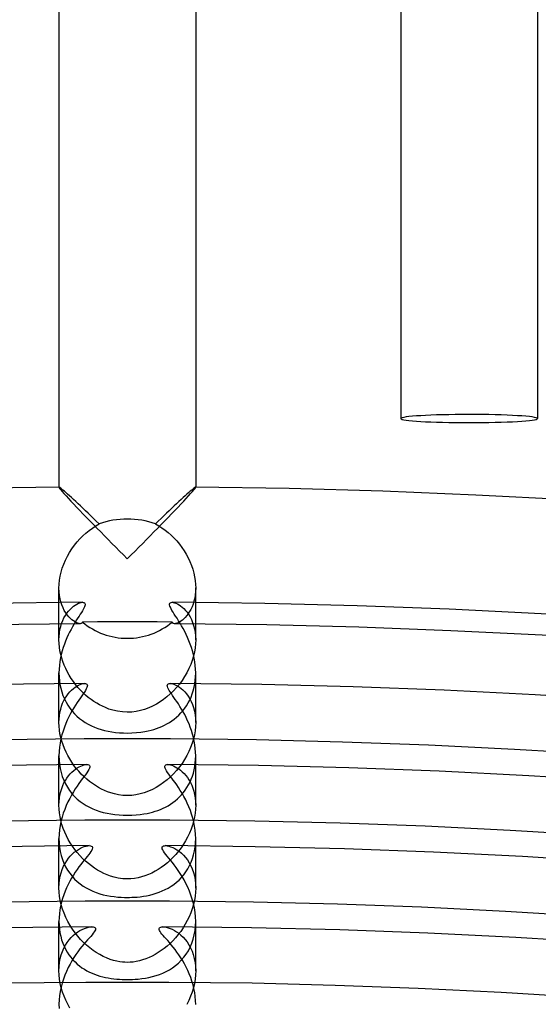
# Model space of a CAD drawing. Header units: millimetres. Extents: x -258 to 258, y -258 to 258.
# Tile 68 of 71: x -3 to 12, y 200 to 229. Entities that reach past the tile are written whole.
import ezdxf

# ---------------------------------------------------------------- set-up
doc = ezdxf.new("R2010")
doc.units = ezdxf.units.MM
doc.layers.add('HIDDEN', color=7, linetype='Continuous')
doc.layers.add('THICK', color=7, linetype='Continuous')

msp = doc.modelspace()

# ---------------------------------------------------------------- linework, layer by layer
at = {"layer": 'HIDDEN'}
for p, q in [((-1.999, 214.99), (-2, 214.989)), ((-2, 214.989), (-2, 214.989)), ((-2, 214.989), (-2, 214.988)), ((-2, 214.988), (-1.994, 214.973)), ((-1.998, 214.991), (-1.999, 214.99)), ((-1.999, 214.99), (-1.999, 214.99)), ((-1.997, 214.991), (-1.998, 214.991)), ((-1.994, 214.973), (-1.975, 214.947)), ((-1.975, 214.947), (-1.945, 214.909)), ((-1.945, 214.909), (-1.904, 214.86)), ((-1.904, 214.86), (-1.853, 214.802)), ((-1.853, 214.802), (-1.793, 214.736)), ((-1.793, 214.736), (-1.725, 214.662)), ((1.725, 214.662), (1.793, 214.736)), ((1.793, 214.736), (1.853, 214.802)), ((1.853, 214.802), (1.904, 214.86)), ((1.904, 214.86), (1.945, 214.909)), ((1.945, 214.909), (1.975, 214.947)), ((1.975, 214.947), (1.994, 214.973)), ((1.994, 214.973), (2, 214.988)), ((1.998, 214.991), (1.997, 214.991)), ((1.999, 214.99), (1.998, 214.991)), ((2, 214.989), (1.999, 214.99)), ((1.999, 214.99), (1.999, 214.99)), ((2, 214.988), (2, 214.989)), ((2, 214.989), (2, 214.989)), ((-1.725, 214.662), (-1.65, 214.581)), ((-1.65, 214.581), (-1.569, 214.495)), ((-1.569, 214.495), (-1.483, 214.404)), ((1.483, 214.404), (1.569, 214.495)), ((1.569, 214.495), (1.65, 214.581)), ((1.65, 214.581), (1.725, 214.662)), ((-1.483, 214.404), (-1.392, 214.309)), ((-1.392, 214.309), (-1.297, 214.21)), ((-1.297, 214.21), (-1.198, 214.108)), ((1.198, 214.108), (1.297, 214.21)), ((1.297, 214.21), (1.392, 214.309)), ((1.392, 214.309), (1.483, 214.404)), ((-1.198, 214.108), (-1.097, 214.004)), ((-1.097, 214.004), (-0.993, 213.897)), ((-0.993, 213.897), (-0.888, 213.789)), ((0.888, 213.789), (0.993, 213.897)), ((0.993, 213.897), (1.097, 214.004)), ((1.097, 214.004), (1.198, 214.108)), ((-0.888, 213.789), (-0.78, 213.68)), ((-0.78, 213.68), (-0.671, 213.569)), ((0.671, 213.569), (0.78, 213.68)), ((0.78, 213.68), (0.888, 213.789)), ((-0.671, 213.569), (-0.561, 213.457)), ((-0.561, 213.457), (-0.45, 213.345)), ((-0.45, 213.345), (-0.338, 213.232)), ((0.338, 213.232), (0.45, 213.345)), ((0.45, 213.345), (0.561, 213.457)), ((0.561, 213.457), (0.671, 213.569)), ((-0.338, 213.232), (-0.225, 213.119)), ((-0.225, 213.119), (-0.113, 213.006)), ((0.113, 213.006), (0.225, 213.119)), ((0.225, 213.119), (0.338, 213.232)), ((-0.113, 213.006), (0, 212.893)), ((0, 212.893), (0.113, 213.006)), ((-1.996, 211.93), (-2, 212.039)), ((-1.985, 211.825), (-1.996, 211.93)), ((1.997, 211.936), (1.987, 211.836)), ((2, 212.04), (1.997, 211.936)), ((-2, 210.519), (-2, 211.616)), ((-1.968, 211.725), (-1.985, 211.825)), ((-1.944, 211.631), (-1.968, 211.725)), ((-1.915, 211.543), (-1.944, 211.631)), ((-1.526, 211.54), (-1.477, 211.569)), ((-1.477, 211.569), (-1.43, 211.592)), ((-1.43, 211.592), (-1.387, 211.608)), ((-1.387, 211.608), (-1.347, 211.618)), ((-1.347, 211.618), (-1.312, 211.621)), ((1.312, 211.621), (1.345, 211.618)), ((1.345, 211.618), (1.383, 211.609)), ((1.383, 211.609), (1.424, 211.595)), ((1.424, 211.595), (1.467, 211.575)), ((1.467, 211.575), (1.512, 211.549)), ((1.924, 211.567), (1.894, 211.488)), ((1.95, 211.652), (1.924, 211.567)), ((1.971, 211.742), (1.95, 211.652)), ((1.987, 211.836), (1.971, 211.742)), ((2, 210.519), (2, 211.615)), ((-1.882, 211.461), (-1.915, 211.543)), ((-1.844, 211.385), (-1.882, 211.461)), ((-1.803, 211.316), (-1.844, 211.385)), ((-1.813, 211.235), (-1.769, 211.301)), ((-1.759, 211.254), (-1.803, 211.316)), ((-1.769, 211.301), (-1.723, 211.361)), ((-1.723, 211.361), (-1.675, 211.415)), ((-1.675, 211.415), (-1.626, 211.463)), ((-1.626, 211.463), (-1.576, 211.505)), ((-1.576, 211.505), (-1.526, 211.54)), ((1.512, 211.549), (1.559, 211.518)), ((1.559, 211.518), (1.607, 211.48)), ((1.607, 211.48), (1.655, 211.436)), ((1.655, 211.436), (1.703, 211.385)), ((1.703, 211.385), (1.75, 211.328)), ((1.782, 211.286), (1.74, 211.231)), ((1.75, 211.328), (1.795, 211.264)), ((1.822, 211.347), (1.782, 211.286)), ((1.859, 211.415), (1.822, 211.347)), ((1.894, 211.488), (1.859, 211.415)), ((-1.949, 210.916), (-1.922, 211.003)), ((-1.922, 211.003), (-1.89, 211.086)), ((-1.89, 211.086), (-1.853, 211.163)), ((-1.853, 211.163), (-1.813, 211.235)), ((-1.714, 211.199), (-1.759, 211.254)), ((-1.667, 211.151), (-1.714, 211.199)), ((-1.621, 211.109), (-1.667, 211.151)), ((-1.575, 211.074), (-1.621, 211.109)), ((-1.531, 211.046), (-1.575, 211.074)), ((-1.489, 211.024), (-1.531, 211.046)), ((-1.449, 211.008), (-1.489, 211.024)), ((-1.413, 210.999), (-1.449, 211.008)), ((-1.38, 210.995), (-1.413, 210.999)), ((-1.363, 210.997), (-1.38, 210.995)), ((-1.348, 211.001), (-1.363, 210.997)), ((-1.335, 211.008), (-1.348, 211.001)), ((-1.325, 211.017), (-1.335, 211.008)), ((-1.318, 211.029), (-1.325, 211.017)), ((-1.314, 211.044), (-1.318, 211.029)), ((-0.874, 211.046), (-1.314, 211.044)), ((-0.436, 211.047), (-0.874, 211.046)), ((0, 211.048), (-0.436, 211.047)), ((0.436, 211.047), (0, 211.048)), ((0.874, 211.046), (0.436, 211.047)), ((1.314, 211.044), (0.874, 211.046)), ((1.317, 211.031), (1.314, 211.044)), ((1.323, 211.02), (1.317, 211.031)), ((1.332, 211.01), (1.323, 211.02)), ((1.344, 211.002), (1.332, 211.01)), ((1.36, 210.997), (1.344, 211.002)), ((1.38, 210.995), (1.36, 210.997)), ((1.411, 210.998), (1.38, 210.995)), ((1.446, 211.007), (1.411, 210.998)), ((1.485, 211.022), (1.446, 211.007)), ((1.525, 211.043), (1.485, 211.022)), ((1.567, 211.069), (1.525, 211.043)), ((1.61, 211.1), (1.567, 211.069)), ((1.654, 211.138), (1.61, 211.1)), ((1.697, 211.181), (1.654, 211.138)), ((1.74, 211.231), (1.697, 211.181)), ((1.795, 211.264), (1.837, 211.193)), ((1.837, 211.193), (1.876, 211.116)), ((1.876, 211.116), (1.911, 211.032)), ((1.911, 211.032), (1.941, 210.942)), ((-1.997, 210.623), (-1.987, 210.725)), ((-1.987, 210.725), (-1.971, 210.823)), ((-1.971, 210.823), (-1.949, 210.916)), ((1.941, 210.942), (1.966, 210.846)), ((1.966, 210.846), (1.984, 210.743)), ((1.984, 210.743), (1.996, 210.634)), ((-2, 210.519), (-1.997, 210.623)), ((-1.997, 210.415), (-2, 210.519)), ((-1.987, 210.309), (-1.997, 210.415)), ((1.996, 210.634), (2, 210.521)), ((2, 210.521), (1.996, 210.406)), ((-1.971, 210.202), (-1.987, 210.309)), ((-1.949, 210.096), (-1.971, 210.202)), ((1.964, 210.166), (1.936, 210.044)), ((1.984, 210.287), (1.964, 210.166)), ((1.996, 210.406), (1.984, 210.287)), ((-1.921, 209.989), (-1.949, 210.096)), ((-1.887, 209.884), (-1.921, 209.989)), ((-1.847, 209.781), (-1.887, 209.884)), ((1.899, 209.921), (1.855, 209.8)), ((1.936, 210.044), (1.899, 209.921)), ((-2, 209.553), (-1.997, 209.44)), ((-1.803, 209.68), (-1.847, 209.781)), ((-1.753, 209.58), (-1.803, 209.68)), ((-1.699, 209.484), (-1.753, 209.58)), ((1.743, 209.561), (1.676, 209.446)), ((1.802, 209.679), (1.743, 209.561)), ((1.855, 209.8), (1.802, 209.679)), ((1.997, 209.444), (2, 209.552)), ((-1.997, 209.44), (-1.987, 209.327)), ((-1.987, 209.327), (-1.972, 209.216)), ((-1.641, 209.391), (-1.699, 209.484)), ((-1.579, 209.301), (-1.641, 209.391)), ((-1.514, 209.214), (-1.579, 209.301)), ((1.603, 209.335), (1.524, 209.227)), ((1.676, 209.446), (1.603, 209.335)), ((1.975, 209.234), (1.989, 209.338)), ((1.989, 209.338), (1.997, 209.444)), ((-2, 208.098), (-2, 209.24)), ((-1.972, 209.216), (-1.949, 209.105)), ((-1.949, 209.105), (-1.92, 208.998)), ((-1.92, 208.998), (-1.884, 208.894)), ((-1.728, 208.944), (-1.68, 209.001)), ((-1.68, 209.001), (-1.63, 209.051)), ((-1.63, 209.051), (-1.579, 209.096)), ((-1.579, 209.096), (-1.527, 209.136)), ((-1.527, 209.136), (-1.476, 209.169)), ((-1.445, 209.131), (-1.514, 209.214)), ((-1.476, 209.169), (-1.425, 209.197)), ((-1.373, 209.052), (-1.445, 209.131)), ((-1.425, 209.197), (-1.377, 209.218)), ((-1.377, 209.218), (-1.331, 209.234)), ((-1.298, 208.977), (-1.373, 209.052)), ((-1.331, 209.234), (-1.289, 209.243)), ((-1.222, 208.906), (-1.298, 208.977)), ((-1.289, 209.243), (-1.253, 209.246)), ((1.253, 209.246), (1.29, 209.243)), ((1.35, 209.028), (1.257, 208.937)), ((1.29, 209.243), (1.331, 209.234)), ((1.331, 209.234), (1.376, 209.219)), ((1.439, 209.125), (1.35, 209.028)), ((1.376, 209.219), (1.423, 209.198)), ((1.423, 209.198), (1.472, 209.171)), ((1.524, 209.227), (1.439, 209.125)), ((1.472, 209.171), (1.523, 209.139)), ((1.523, 209.139), (1.576, 209.099)), ((1.576, 209.099), (1.628, 209.054)), ((1.628, 209.054), (1.68, 209.001)), ((1.68, 209.001), (1.731, 208.941)), ((1.9, 208.938), (1.93, 209.034)), ((1.93, 209.034), (1.955, 209.133)), ((1.955, 209.133), (1.975, 209.234)), ((2, 208.098), (2, 209.24)), ((-1.892, 208.664), (-1.856, 208.743)), ((-1.884, 208.894), (-1.842, 208.794)), ((-1.856, 208.743), (-1.817, 208.815)), ((-1.842, 208.794), (-1.794, 208.697)), ((-1.817, 208.815), (-1.774, 208.883)), ((-1.794, 208.697), (-1.74, 208.605)), ((-1.774, 208.883), (-1.728, 208.944)), ((-1.143, 208.839), (-1.222, 208.906)), ((-1.062, 208.777), (-1.143, 208.839)), ((-0.981, 208.72), (-1.062, 208.777)), ((-0.897, 208.667), (-0.981, 208.72)), ((0.957, 208.704), (0.851, 208.64)), ((1.06, 208.775), (0.957, 208.704)), ((1.16, 208.853), (1.06, 208.775)), ((1.257, 208.937), (1.16, 208.853)), ((1.731, 208.941), (1.78, 208.874)), ((1.78, 208.874), (1.826, 208.8)), ((1.782, 208.675), (1.826, 208.759)), ((1.826, 208.759), (1.865, 208.847)), ((1.826, 208.8), (1.868, 208.72)), ((1.865, 208.847), (1.9, 208.938)), ((1.868, 208.72), (1.905, 208.632)), ((-1.987, 208.303), (-1.972, 208.4)), ((-1.972, 208.4), (-1.95, 208.493)), ((-1.95, 208.493), (-1.924, 208.581)), ((-1.924, 208.581), (-1.892, 208.664)), ((-1.74, 208.605), (-1.681, 208.518)), ((-1.681, 208.518), (-1.616, 208.436)), ((-1.616, 208.436), (-1.547, 208.358)), ((-0.813, 208.619), (-0.897, 208.667)), ((-0.728, 208.576), (-0.813, 208.619)), ((-0.641, 208.537), (-0.728, 208.576)), ((-0.539, 208.497), (-0.641, 208.537)), ((-0.422, 208.461), (-0.539, 208.497)), ((-0.289, 208.43), (-0.422, 208.461)), ((-0.145, 208.41), (-0.289, 208.43)), ((0, 208.403), (-0.145, 208.41)), ((0.129, 208.409), (0, 208.403)), ((0.257, 208.425), (0.129, 208.409)), ((0.383, 208.451), (0.257, 208.425)), ((0.506, 208.486), (0.383, 208.451)), ((0.625, 208.53), (0.506, 208.486)), ((0.74, 208.582), (0.625, 208.53)), ((0.851, 208.64), (0.74, 208.582)), ((1.568, 208.381), (1.627, 208.448)), ((1.627, 208.448), (1.682, 208.52)), ((1.682, 208.52), (1.734, 208.595)), ((1.734, 208.595), (1.782, 208.675)), ((1.905, 208.632), (1.937, 208.538)), ((1.937, 208.538), (1.964, 208.438)), ((1.964, 208.438), (1.983, 208.331)), ((-2, 208.098), (-1.997, 208.202)), ((-1.997, 208.202), (-1.987, 208.303)), ((-1.547, 208.358), (-1.473, 208.286)), ((-1.473, 208.286), (-1.395, 208.22)), ((-1.395, 208.22), (-1.314, 208.158)), ((-1.314, 208.158), (-1.229, 208.103)), ((1.233, 208.105), (1.305, 208.152)), ((1.305, 208.152), (1.374, 208.203)), ((1.374, 208.203), (1.442, 208.258)), ((1.442, 208.258), (1.506, 208.318)), ((1.506, 208.318), (1.568, 208.381)), ((1.983, 208.331), (1.996, 208.218)), ((1.996, 208.218), (2, 208.1)), ((-1.997, 207.991), (-2, 208.098)), ((-1.987, 207.882), (-1.997, 207.991)), ((-1.97, 207.772), (-1.987, 207.882)), ((-1.229, 208.103), (-1.142, 208.052)), ((-1.142, 208.052), (-1.053, 208.007)), ((-1.053, 208.007), (-0.961, 207.967)), ((-0.961, 207.967), (-0.867, 207.931)), ((-0.867, 207.931), (-0.769, 207.899)), ((-0.769, 207.899), (-0.667, 207.871)), ((-0.667, 207.871), (-0.562, 207.848)), ((-0.562, 207.848), (-0.454, 207.828)), ((-0.454, 207.828), (-0.343, 207.813)), ((0.271, 207.806), (0.396, 207.82)), ((0.396, 207.82), (0.509, 207.838)), ((0.509, 207.838), (0.608, 207.857)), ((0.608, 207.857), (0.693, 207.878)), ((0.693, 207.878), (0.773, 207.9)), ((0.773, 207.9), (0.852, 207.926)), ((0.852, 207.926), (0.93, 207.954)), ((0.93, 207.954), (1.008, 207.986)), ((1.008, 207.986), (1.084, 208.022)), ((1.084, 208.022), (1.159, 208.062)), ((1.159, 208.062), (1.233, 208.105)), ((1.984, 207.862), (1.964, 207.74)), ((1.996, 207.983), (1.984, 207.862)), ((2, 208.1), (1.996, 207.983)), ((-1.259, 207.621), (-3.777, 207.591)), ((-1.947, 207.662), (-1.97, 207.772)), ((-1.917, 207.553), (-1.947, 207.662)), ((-1.881, 207.445), (-1.917, 207.553)), ((1.259, 207.621), (-1.259, 207.621)), ((-0.343, 207.813), (-0.229, 207.802)), ((-0.229, 207.802), (-0.115, 207.796)), ((-0.115, 207.796), (0, 207.794)), ((0, 207.794), (0.136, 207.797)), ((0.136, 207.797), (0.271, 207.806)), ((3.777, 207.591), (1.259, 207.621)), ((1.935, 207.616), (1.898, 207.493)), ((1.964, 207.74), (1.935, 207.616)), ((6.295, 207.53), (3.777, 207.591)), ((-1.84, 207.339), (-1.881, 207.445)), ((-1.794, 207.235), (-1.84, 207.339)), ((1.801, 207.25), (1.742, 207.132)), ((1.853, 207.371), (1.801, 207.25)), ((1.898, 207.493), (1.853, 207.371)), ((8.812, 207.438), (6.295, 207.53)), ((11.327, 207.316), (8.812, 207.438)), ((13.841, 207.163), (11.327, 207.316)), ((-2, 207.127), (-1.996, 207.003)), ((-1.996, 207.003), (-1.985, 206.879)), ((-1.742, 207.133), (-1.794, 207.235)), ((-1.686, 207.035), (-1.742, 207.133)), ((-1.625, 206.939), (-1.686, 207.035)), ((1.676, 207.018), (1.603, 206.907)), ((1.742, 207.132), (1.676, 207.018)), ((1.989, 206.92), (1.997, 207.023)), ((1.997, 207.023), (2, 207.127)), ((-2, 205.678), (-2, 206.865)), ((-1.985, 206.879), (-1.965, 206.757)), ((-1.965, 206.757), (-1.937, 206.637)), ((-1.561, 206.847), (-1.625, 206.939)), ((-1.623, 206.65), (-1.57, 206.697)), ((-1.57, 206.697), (-1.517, 206.738)), ((-1.493, 206.759), (-1.561, 206.847)), ((-1.517, 206.738), (-1.464, 206.774)), ((-1.421, 206.674), (-1.493, 206.759)), ((-1.464, 206.774), (-1.412, 206.804)), ((-1.346, 206.593), (-1.421, 206.674)), ((-1.412, 206.804), (-1.361, 206.828)), ((-1.361, 206.828), (-1.312, 206.847)), ((-1.312, 206.847), (-1.267, 206.861)), ((-1.267, 206.861), (-1.225, 206.869)), ((-1.225, 206.869), (-1.188, 206.872)), ((1.188, 206.872), (1.224, 206.869)), ((1.224, 206.869), (1.263, 206.861)), ((1.263, 206.861), (1.307, 206.849)), ((1.307, 206.849), (1.354, 206.831)), ((1.442, 206.698), (1.353, 206.601)), ((1.354, 206.831), (1.403, 206.808)), ((1.403, 206.808), (1.453, 206.78)), ((1.526, 206.8), (1.442, 206.698)), ((1.453, 206.78), (1.505, 206.747)), ((1.505, 206.747), (1.557, 206.707)), ((1.603, 206.907), (1.526, 206.8)), ((1.557, 206.707), (1.609, 206.662)), ((1.934, 206.624), (1.957, 206.72)), ((1.957, 206.72), (1.976, 206.819)), ((1.976, 206.819), (1.989, 206.92)), ((2, 205.678), (2, 206.865)), ((-1.937, 206.637), (-1.902, 206.522)), ((-1.902, 206.522), (-1.859, 206.411)), ((-1.859, 206.411), (-1.809, 206.305)), ((-1.853, 206.335), (-1.813, 206.409)), ((-1.813, 206.409), (-1.769, 206.477)), ((-1.769, 206.477), (-1.722, 206.54)), ((-1.722, 206.54), (-1.674, 206.598)), ((-1.674, 206.598), (-1.623, 206.65)), ((-1.268, 206.517), (-1.346, 206.593)), ((-1.188, 206.444), (-1.268, 206.517)), ((-1.105, 206.376), (-1.188, 206.444)), ((1.162, 206.423), (1.06, 206.342)), ((1.26, 206.509), (1.162, 206.423)), ((1.353, 206.601), (1.26, 206.509)), ((1.609, 206.662), (1.661, 206.612)), ((1.661, 206.612), (1.71, 206.555)), ((1.71, 206.555), (1.758, 206.493)), ((1.758, 206.493), (1.803, 206.424)), ((1.803, 206.424), (1.845, 206.349)), ((1.834, 206.356), (1.872, 206.442)), ((1.872, 206.442), (1.905, 206.531)), ((1.905, 206.531), (1.934, 206.624)), ((-1.949, 206.081), (-1.921, 206.171)), ((-1.921, 206.171), (-1.889, 206.256)), ((-1.889, 206.256), (-1.853, 206.335)), ((-1.809, 206.305), (-1.752, 206.205)), ((-1.752, 206.205), (-1.688, 206.11)), ((-1.688, 206.11), (-1.619, 206.021)), ((-1.02, 206.313), (-1.105, 206.376)), ((-0.934, 206.255), (-1.02, 206.313)), ((-0.846, 206.202), (-0.934, 206.255)), ((-0.758, 206.154), (-0.846, 206.202)), ((-0.668, 206.112), (-0.758, 206.154)), ((-0.578, 206.074), (-0.668, 206.112)), ((0.615, 206.089), (0.497, 206.045)), ((0.732, 206.141), (0.615, 206.089)), ((0.845, 206.201), (0.732, 206.141)), ((0.954, 206.268), (0.845, 206.201)), ((1.06, 206.342), (0.954, 206.268)), ((1.644, 206.051), (1.697, 206.121)), ((1.697, 206.121), (1.746, 206.196)), ((1.746, 206.196), (1.792, 206.274)), ((1.792, 206.274), (1.834, 206.356)), ((1.845, 206.349), (1.884, 206.269)), ((1.884, 206.269), (1.917, 206.183)), ((1.917, 206.183), (1.946, 206.092)), ((1.946, 206.092), (1.969, 205.996)), ((-1.997, 205.785), (-1.987, 205.888)), ((-1.987, 205.888), (-1.971, 205.987)), ((-1.971, 205.987), (-1.949, 206.081)), ((-1.619, 206.021), (-1.544, 205.938)), ((-1.544, 205.938), (-1.464, 205.862)), ((-1.464, 205.862), (-1.379, 205.792)), ((-0.483, 206.041), (-0.578, 206.074)), ((-0.377, 206.011), (-0.483, 206.041)), ((-0.26, 205.986), (-0.377, 206.011)), ((-0.133, 205.97), (-0.26, 205.986)), ((0, 205.964), (-0.133, 205.97)), ((0.127, 205.969), (0, 205.964)), ((0.252, 205.985), (0.127, 205.969)), ((0.375, 206.01), (0.252, 205.985)), ((0.497, 206.045), (0.375, 206.01)), ((1.334, 205.758), (1.401, 205.809)), ((1.401, 205.809), (1.466, 205.863)), ((1.466, 205.863), (1.528, 205.922)), ((1.528, 205.922), (1.587, 205.985)), ((1.587, 205.985), (1.644, 206.051)), ((1.969, 205.996), (1.986, 205.894)), ((1.986, 205.894), (1.996, 205.788)), ((-2, 205.678), (-1.997, 205.785)), ((-1.997, 205.568), (-2, 205.678)), ((-1.986, 205.456), (-1.997, 205.568)), ((-1.379, 205.792), (-1.291, 205.728)), ((-1.291, 205.728), (-1.2, 205.671)), ((-1.2, 205.671), (-1.106, 205.62)), ((-1.106, 205.62), (-1.009, 205.575)), ((-1.009, 205.575), (-0.911, 205.535)), ((-0.911, 205.535), (-0.809, 205.501)), ((0.816, 205.503), (0.894, 205.529)), ((0.894, 205.529), (0.97, 205.559)), ((0.97, 205.559), (1.046, 205.591)), ((1.046, 205.591), (1.12, 205.627)), ((1.12, 205.627), (1.193, 205.667)), ((1.193, 205.667), (1.264, 205.71)), ((1.264, 205.71), (1.334, 205.758)), ((1.996, 205.564), (1.985, 205.447)), ((1.996, 205.788), (2, 205.678)), ((2, 205.678), (1.996, 205.564)), ((-1.245, 205.246), (-3.734, 205.216)), ((-1.969, 205.343), (-1.986, 205.456)), ((-1.944, 205.23), (-1.969, 205.343)), ((-1.913, 205.116), (-1.944, 205.23)), ((1.245, 205.246), (-1.245, 205.246)), ((-0.809, 205.501), (-0.703, 205.471)), ((-0.703, 205.471), (-0.593, 205.445)), ((-0.593, 205.445), (-0.48, 205.424)), ((-0.48, 205.424), (-0.363, 205.408)), ((-0.363, 205.408), (-0.243, 205.396)), ((-0.243, 205.396), (-0.122, 205.389)), ((-0.122, 205.389), (0, 205.387)), ((0, 205.387), (0.13, 205.39)), ((0.13, 205.39), (0.259, 205.398)), ((0.259, 205.398), (0.377, 205.41)), ((0.377, 205.41), (0.484, 205.425)), ((0.484, 205.425), (0.579, 205.442)), ((0.579, 205.442), (0.66, 205.46)), ((0.66, 205.46), (0.738, 205.48)), ((0.738, 205.48), (0.816, 205.503)), ((3.734, 205.216), (1.245, 205.246)), ((1.966, 205.329), (1.94, 205.211)), ((1.985, 205.447), (1.966, 205.329)), ((-1.876, 205.004), (-1.913, 205.116)), ((-1.832, 204.895), (-1.876, 205.004)), ((1.865, 204.977), (1.818, 204.862)), ((1.906, 205.093), (1.865, 204.977)), ((1.94, 205.211), (1.906, 205.093)), ((6.223, 205.156), (3.734, 205.216)), ((8.711, 205.065), (6.223, 205.156)), ((11.198, 204.944), (8.711, 205.065)), ((13.683, 204.793), (11.198, 204.944)), ((-2, 204.703), (-1.996, 204.576)), ((-1.783, 204.787), (-1.832, 204.895)), ((-1.729, 204.682), (-1.783, 204.787)), ((-1.67, 204.58), (-1.729, 204.682)), ((1.765, 204.75), (1.706, 204.641)), ((1.818, 204.862), (1.765, 204.75)), ((1.996, 204.581), (2, 204.703)), ((-2, 203.257), (-2, 204.49)), ((-1.996, 204.576), (-1.984, 204.45)), ((-1.984, 204.45), (-1.963, 204.327)), ((-1.606, 204.481), (-1.67, 204.58)), ((-1.537, 204.386), (-1.606, 204.481)), ((-1.465, 204.295), (-1.537, 204.386)), ((-1.492, 204.35), (-1.432, 204.389)), ((-1.432, 204.389), (-1.372, 204.423)), ((-1.372, 204.423), (-1.314, 204.45)), ((-1.314, 204.45), (-1.259, 204.47)), ((-1.259, 204.47), (-1.207, 204.485)), ((-1.207, 204.485), (-1.159, 204.494)), ((-1.159, 204.494), (-1.117, 204.497)), ((1.117, 204.497), (1.163, 204.493)), ((1.163, 204.493), (1.213, 204.484)), ((1.213, 204.484), (1.268, 204.467)), ((1.268, 204.467), (1.327, 204.444)), ((1.327, 204.444), (1.389, 204.414)), ((1.389, 204.414), (1.453, 204.376)), ((1.453, 204.376), (1.517, 204.331)), ((1.572, 204.434), (1.499, 204.336)), ((1.642, 204.536), (1.572, 204.434)), ((1.706, 204.641), (1.642, 204.536)), ((1.967, 204.344), (1.985, 204.461)), ((1.985, 204.461), (1.996, 204.581)), ((2, 203.257), (2, 204.49)), ((-1.963, 204.327), (-1.935, 204.207)), ((-1.935, 204.207), (-1.899, 204.092)), ((-1.899, 204.092), (-1.855, 203.982)), ((-1.774, 204.057), (-1.722, 204.128)), ((-1.722, 204.128), (-1.668, 204.193)), ((-1.668, 204.193), (-1.611, 204.252)), ((-1.611, 204.252), (-1.552, 204.304)), ((-1.552, 204.304), (-1.492, 204.35)), ((-1.389, 204.207), (-1.465, 204.295)), ((-1.309, 204.124), (-1.389, 204.207)), ((-1.226, 204.045), (-1.309, 204.124)), ((1.257, 204.074), (1.171, 203.997)), ((1.34, 204.156), (1.257, 204.074)), ((1.421, 204.243), (1.34, 204.156)), ((1.499, 204.336), (1.421, 204.243)), ((1.517, 204.331), (1.581, 204.279)), ((1.581, 204.279), (1.643, 204.22)), ((1.643, 204.22), (1.702, 204.153)), ((1.702, 204.153), (1.758, 204.079)), ((1.758, 204.079), (1.81, 203.999)), ((1.869, 204.014), (1.908, 204.12)), ((1.908, 204.12), (1.941, 204.23)), ((1.941, 204.23), (1.967, 204.344)), ((-1.937, 203.706), (-1.904, 203.803)), ((-1.904, 203.803), (-1.865, 203.894)), ((-1.865, 203.894), (-1.822, 203.979)), ((-1.855, 203.982), (-1.805, 203.877)), ((-1.822, 203.979), (-1.774, 204.057)), ((-1.805, 203.877), (-1.748, 203.779)), ((-1.14, 203.971), (-1.226, 204.045)), ((-1.052, 203.902), (-1.14, 203.971)), ((-0.962, 203.838), (-1.052, 203.902)), ((-0.87, 203.78), (-0.962, 203.838)), ((0.903, 203.8), (0.81, 203.746)), ((0.994, 203.86), (0.903, 203.8)), ((1.083, 203.926), (0.994, 203.86)), ((1.171, 203.997), (1.083, 203.926)), ((1.714, 203.728), (1.771, 203.818)), ((1.771, 203.818), (1.823, 203.913)), ((1.81, 203.999), (1.857, 203.911)), ((1.823, 203.913), (1.869, 204.014)), ((1.857, 203.911), (1.899, 203.816)), ((1.899, 203.816), (1.934, 203.716)), ((-1.983, 203.492), (-1.964, 203.602)), ((-1.964, 203.602), (-1.937, 203.706)), ((-1.748, 203.779), (-1.685, 203.687)), ((-1.685, 203.687), (-1.616, 203.6)), ((-1.616, 203.6), (-1.543, 203.52)), ((-1.543, 203.52), (-1.464, 203.446)), ((-0.777, 203.728), (-0.87, 203.78)), ((-0.683, 203.681), (-0.777, 203.728)), ((-0.588, 203.64), (-0.683, 203.681)), ((-0.491, 203.605), (-0.588, 203.64)), ((-0.384, 203.573), (-0.491, 203.605)), ((-0.265, 203.547), (-0.384, 203.573)), ((-0.136, 203.529), (-0.265, 203.547)), ((0, 203.523), (-0.136, 203.529)), ((0.106, 203.527), (0, 203.523)), ((0.21, 203.538), (0.106, 203.527)), ((0.314, 203.556), (0.21, 203.538)), ((0.416, 203.582), (0.314, 203.556)), ((0.517, 203.614), (0.416, 203.582)), ((0.617, 203.652), (0.517, 203.614)), ((0.715, 203.696), (0.617, 203.652)), ((0.81, 203.746), (0.715, 203.696)), ((1.513, 203.491), (1.585, 203.564)), ((1.585, 203.564), (1.652, 203.643)), ((1.652, 203.643), (1.714, 203.728)), ((1.934, 203.716), (1.962, 203.609)), ((1.962, 203.609), (1.983, 203.496)), ((1.983, 203.496), (1.996, 203.378)), ((-2, 203.258), (-1.996, 203.378)), ((-1.996, 203.137), (-2, 203.258)), ((-1.996, 203.378), (-1.983, 203.492)), ((-1.464, 203.446), (-1.381, 203.378)), ((-1.381, 203.378), (-1.294, 203.316)), ((-1.294, 203.316), (-1.202, 203.259)), ((-1.202, 203.259), (-1.108, 203.209)), ((-1.108, 203.209), (-1.01, 203.164)), ((1.024, 203.17), (1.111, 203.211)), ((1.111, 203.211), (1.197, 203.256)), ((1.197, 203.256), (1.28, 203.307)), ((1.28, 203.307), (1.361, 203.363)), ((1.361, 203.363), (1.438, 203.424)), ((1.438, 203.424), (1.513, 203.491)), ((1.996, 203.378), (2, 203.257)), ((2, 203.257), (1.996, 203.137)), ((-1.984, 203.014), (-1.996, 203.137)), ((-1.963, 202.89), (-1.984, 203.014)), ((-1.01, 203.164), (-0.91, 203.125)), ((-0.91, 203.125), (-0.807, 203.091)), ((-0.807, 203.091), (-0.703, 203.062)), ((-0.703, 203.062), (-0.597, 203.038)), ((-0.597, 203.038), (-0.49, 203.019)), ((-0.49, 203.019), (-0.382, 203.004)), ((-0.382, 203.004), (-0.278, 202.993)), ((-0.278, 202.993), (-0.18, 202.987)), ((-0.18, 202.987), (-0.087, 202.983)), ((-0.087, 202.983), (0, 202.982)), ((0, 202.982), (0.065, 202.983)), ((0.065, 202.983), (0.134, 202.985)), ((0.134, 202.985), (0.209, 202.988)), ((0.209, 202.988), (0.29, 202.994)), ((0.29, 202.994), (0.377, 203.003)), ((0.377, 203.003), (0.47, 203.016)), ((0.47, 203.016), (0.565, 203.032)), ((0.565, 203.032), (0.66, 203.052)), ((0.66, 203.052), (0.753, 203.075)), ((0.753, 203.075), (0.845, 203.103)), ((0.845, 203.103), (0.936, 203.134)), ((0.936, 203.134), (1.024, 203.17)), ((1.984, 203.015), (1.964, 202.893)), ((1.996, 203.137), (1.984, 203.015)), ((-1.23, 202.871), (-3.691, 202.841)), ((-1.934, 202.765), (-1.963, 202.89)), ((-1.897, 202.64), (-1.934, 202.765)), ((-1.852, 202.516), (-1.897, 202.64)), ((1.23, 202.871), (-1.23, 202.871)), ((3.691, 202.841), (1.23, 202.871)), ((1.9, 202.651), (1.858, 202.533)), ((1.936, 202.771), (1.9, 202.651)), ((1.964, 202.893), (1.936, 202.771)), ((6.151, 202.782), (3.691, 202.841)), ((8.61, 202.692), (6.151, 202.782)), ((11.068, 202.573), (8.61, 202.692)), ((-1.8, 202.396), (-1.852, 202.516)), ((-1.742, 202.278), (-1.8, 202.396)), ((1.81, 202.417), (1.755, 202.304)), ((1.858, 202.533), (1.81, 202.417)), ((13.524, 202.424), (11.068, 202.573)), ((-2, 202.277), (-1.997, 202.166)), ((-2, 200.835), (-2, 202.115)), ((-1.997, 202.166), (-1.987, 202.056)), ((-1.987, 202.056), (-1.972, 201.949)), ((-1.677, 202.164), (-1.742, 202.278)), ((-1.606, 202.054), (-1.677, 202.164)), ((-1.531, 201.948), (-1.606, 202.054)), ((-1.32, 202.047), (-1.256, 202.075)), ((-1.256, 202.075), (-1.195, 202.096)), ((-1.195, 202.096), (-1.138, 202.111)), ((-1.138, 202.111), (-1.086, 202.119)), ((-1.086, 202.119), (-1.04, 202.122)), ((1.04, 202.122), (1.087, 202.119)), ((1.087, 202.119), (1.139, 202.11)), ((1.139, 202.11), (1.194, 202.096)), ((1.194, 202.096), (1.252, 202.076)), ((1.252, 202.076), (1.313, 202.05)), ((1.63, 202.09), (1.561, 201.989)), ((1.695, 202.195), (1.63, 202.09)), ((1.755, 202.304), (1.695, 202.195)), ((1.982, 202.015), (1.996, 202.146)), ((1.996, 202.146), (2, 202.279)), ((2, 200.835), (2, 202.115)), ((-1.972, 201.949), (-1.95, 201.844)), ((-1.95, 201.844), (-1.923, 201.743)), ((-1.703, 201.74), (-1.644, 201.807)), ((-1.644, 201.807), (-1.582, 201.869)), ((-1.582, 201.869), (-1.518, 201.923)), ((-1.451, 201.847), (-1.531, 201.948)), ((-1.518, 201.923), (-1.452, 201.971)), ((-1.452, 201.971), (-1.386, 202.012)), ((-1.367, 201.752), (-1.451, 201.847)), ((-1.386, 202.012), (-1.32, 202.047)), ((1.313, 202.05), (1.376, 202.018)), ((1.41, 201.8), (1.331, 201.714)), ((1.376, 202.018), (1.44, 201.979)), ((1.487, 201.892), (1.41, 201.8)), ((1.44, 201.979), (1.505, 201.933)), ((1.561, 201.989), (1.487, 201.892)), ((1.505, 201.933), (1.569, 201.88)), ((1.569, 201.88), (1.633, 201.82)), ((1.633, 201.82), (1.693, 201.752)), ((1.929, 201.764), (1.96, 201.888)), ((1.96, 201.888), (1.982, 202.015)), ((-1.923, 201.743), (-1.89, 201.647)), ((-1.898, 201.4), (-1.857, 201.495)), ((-1.89, 201.647), (-1.852, 201.554)), ((-1.857, 201.495), (-1.81, 201.583)), ((-1.852, 201.554), (-1.809, 201.466)), ((-1.81, 201.583), (-1.759, 201.665)), ((-1.759, 201.665), (-1.703, 201.74)), ((-1.28, 201.663), (-1.367, 201.752)), ((-1.19, 201.58), (-1.28, 201.663)), ((-1.097, 201.502), (-1.19, 201.58)), ((-1.003, 201.431), (-1.097, 201.502)), ((1.08, 201.489), (0.994, 201.424)), ((1.165, 201.558), (1.08, 201.489)), ((1.249, 201.633), (1.165, 201.558)), ((1.331, 201.714), (1.249, 201.633)), ((1.693, 201.752), (1.751, 201.677)), ((1.751, 201.677), (1.804, 201.595)), ((1.786, 201.423), (1.841, 201.53)), ((1.804, 201.595), (1.852, 201.506)), ((1.841, 201.53), (1.889, 201.644)), ((1.852, 201.506), (1.895, 201.409)), ((1.889, 201.644), (1.929, 201.764)), ((-1.983, 201.077), (-1.962, 201.191)), ((-1.962, 201.191), (-1.934, 201.298)), ((-1.934, 201.298), (-1.898, 201.4)), ((-1.809, 201.466), (-1.761, 201.382)), ((-1.761, 201.382), (-1.709, 201.302)), ((-1.709, 201.302), (-1.653, 201.228)), ((-1.653, 201.228), (-1.594, 201.158)), ((-0.907, 201.366), (-1.003, 201.431)), ((-0.809, 201.307), (-0.907, 201.366)), ((-0.709, 201.255), (-0.809, 201.307)), ((-0.608, 201.209), (-0.709, 201.255)), ((-0.506, 201.169), (-0.608, 201.209)), ((0.635, 201.22), (0.542, 201.182)), ((0.727, 201.264), (0.635, 201.22)), ((0.817, 201.312), (0.727, 201.264)), ((0.906, 201.366), (0.817, 201.312)), ((0.994, 201.424), (0.906, 201.366)), ((1.579, 201.141), (1.654, 201.229)), ((1.654, 201.229), (1.723, 201.323)), ((1.723, 201.323), (1.786, 201.423)), ((1.895, 201.409), (1.931, 201.306)), ((1.931, 201.306), (1.96, 201.197)), ((1.96, 201.197), (1.982, 201.082)), ((-2, 200.836), (-1.996, 200.959)), ((-1.996, 200.959), (-1.983, 201.077)), ((-1.594, 201.158), (-1.531, 201.093)), ((-1.531, 201.093), (-1.465, 201.032)), ((-1.465, 201.032), (-1.397, 200.976)), ((-1.397, 200.976), (-1.327, 200.925)), ((-1.327, 200.925), (-1.255, 200.878)), ((-0.404, 201.137), (-0.506, 201.169)), ((-0.31, 201.114), (-0.404, 201.137)), ((-0.222, 201.098), (-0.31, 201.114)), ((-0.143, 201.088), (-0.222, 201.098)), ((-0.07, 201.082), (-0.143, 201.088)), ((0, 201.081), (-0.07, 201.082)), ((0.084, 201.083), (0, 201.081)), ((0.17, 201.091), (0.084, 201.083)), ((0.26, 201.104), (0.17, 201.091)), ((0.353, 201.124), (0.26, 201.104)), ((0.448, 201.15), (0.353, 201.124)), ((0.542, 201.182), (0.448, 201.15)), ((1.233, 200.864), (1.325, 200.923)), ((1.325, 200.923), (1.413, 200.989)), ((1.413, 200.989), (1.498, 201.061)), ((1.498, 201.061), (1.579, 201.141)), ((1.982, 201.082), (1.995, 200.961)), ((1.995, 200.961), (2, 200.836)), ((-1.996, 200.713), (-2, 200.836)), ((-1.983, 200.588), (-1.996, 200.713)), ((-1.255, 200.878), (-1.182, 200.835)), ((-1.182, 200.835), (-1.107, 200.797)), ((-1.107, 200.797), (-1.032, 200.763)), ((-1.032, 200.763), (-0.956, 200.732)), ((-0.956, 200.732), (-0.879, 200.705)), ((-0.879, 200.705), (-0.801, 200.68)), ((-0.801, 200.68), (-0.721, 200.659)), ((-0.721, 200.659), (-0.64, 200.641)), ((-0.64, 200.641), (-0.559, 200.625)), ((-0.559, 200.625), (-0.476, 200.612)), ((0.422, 200.604), (0.527, 200.619)), ((0.527, 200.619), (0.633, 200.639)), ((0.633, 200.639), (0.738, 200.663)), ((0.738, 200.663), (0.841, 200.693)), ((0.841, 200.693), (0.942, 200.727)), ((0.942, 200.727), (1.041, 200.766)), ((1.041, 200.766), (1.138, 200.812)), ((1.138, 200.812), (1.233, 200.864)), ((1.996, 200.713), (1.983, 200.587)), ((2, 200.836), (1.996, 200.713)), ((-1.216, 200.496), (-3.648, 200.467)), ((-1.962, 200.462), (-1.983, 200.588)), ((-1.933, 200.336), (-1.962, 200.462)), ((-1.896, 200.212), (-1.933, 200.336)), ((1.216, 200.496), (-1.216, 200.496)), ((-0.476, 200.612), (-0.393, 200.601)), ((-0.393, 200.601), (-0.309, 200.592)), ((-0.309, 200.592), (-0.228, 200.586)), ((-0.228, 200.586), (-0.15, 200.582)), ((-0.15, 200.582), (-0.074, 200.579)), ((-0.074, 200.579), (0, 200.579)), ((0, 200.579), (0.072, 200.58)), ((0.072, 200.58), (0.148, 200.582)), ((0.148, 200.582), (0.231, 200.586)), ((0.231, 200.586), (0.322, 200.593)), ((0.322, 200.593), (0.422, 200.604)), ((3.648, 200.467), (1.216, 200.496)), ((1.932, 200.335), (1.895, 200.21)), ((1.962, 200.461), (1.932, 200.335)), ((1.983, 200.587), (1.962, 200.461)), ((6.079, 200.408), (3.648, 200.467)), ((8.509, 200.319), (6.079, 200.408)), ((-1.852, 200.089), (-1.896, 200.212)), ((-1.801, 199.97), (-1.852, 200.089)), ((1.851, 200.087), (1.8, 199.968)), ((1.895, 200.21), (1.851, 200.087)), ((10.939, 200.201), (8.509, 200.319)), ((13.366, 200.054), (10.939, 200.201)), ((-2, 199.853), (-1.996, 199.726)), ((-1.743, 199.854), (-1.801, 199.97)), ((-1.68, 199.741), (-1.743, 199.854)), ((1.8, 199.968), (1.742, 199.851))]:
    msp.add_line(p, q, dxfattribs=at)
for start, end in [(90.37481, 179.62519), (0.37483, 89.62515)]:
    msp.add_arc((0, 0), 211, start, end, dxfattribs=at)
for start_param, end_param in [(-2.287345, -1.570796), (-1.570796, -0.854248)]:
    msp.add_ellipse((0, 212.505), major_axis=(2, 0), ratio=0.968904, start_param=start_param, end_param=end_param, dxfattribs=at)
at = {"layer": 'THICK'}
for p, q in [((-2, 250.5), (-2, 214.991)), ((2, 250.5), (2, 214.991)), ((8, 250.5), (8, 217)), ((12, 250.5), (12, 217)), ((-1.987, 214.987), (-1.997, 214.991)), ((-1.971, 214.977), (-1.987, 214.987)), ((-1.947, 214.96), (-1.971, 214.977)), ((-1.918, 214.937), (-1.947, 214.96)), ((-1.883, 214.908), (-1.918, 214.937)), ((-1.842, 214.873), (-1.883, 214.908)), ((-1.796, 214.833), (-1.842, 214.873)), ((-1.746, 214.788), (-1.796, 214.833)), ((-1.692, 214.739), (-1.746, 214.788)), ((-1.633, 214.686), (-1.692, 214.739)), ((1.692, 214.739), (1.633, 214.686)), ((1.746, 214.788), (1.692, 214.739)), ((1.796, 214.833), (1.746, 214.788)), ((1.842, 214.873), (1.796, 214.833)), ((1.883, 214.908), (1.842, 214.873)), ((1.918, 214.937), (1.883, 214.908)), ((1.947, 214.96), (1.918, 214.937)), ((1.971, 214.977), (1.947, 214.96)), ((1.987, 214.987), (1.971, 214.977)), ((1.997, 214.991), (1.987, 214.987)), ((-1.572, 214.63), (-1.633, 214.686)), ((-1.507, 214.57), (-1.572, 214.63)), ((-1.44, 214.507), (-1.507, 214.57)), ((-1.37, 214.441), (-1.44, 214.507)), ((1.44, 214.507), (1.37, 214.441)), ((1.507, 214.57), (1.44, 214.507)), ((1.572, 214.63), (1.507, 214.57)), ((1.633, 214.686), (1.572, 214.63)), ((-1.298, 214.373), (-1.37, 214.441)), ((-1.224, 214.303), (-1.298, 214.373)), ((-1.148, 214.23), (-1.224, 214.303)), ((-1.07, 214.156), (-1.148, 214.23)), ((1.148, 214.23), (1.07, 214.156)), ((1.224, 214.303), (1.148, 214.23)), ((1.298, 214.373), (1.224, 214.303)), ((1.37, 214.441), (1.298, 214.373)), ((-0.99, 214.078), (-1.07, 214.156)), ((-0.907, 213.999), (-0.99, 214.078)), ((-0.924, 213.859), (-0.823, 213.917)), ((-0.823, 213.917), (-0.907, 213.999)), ((0.907, 213.999), (0.823, 213.917)), ((0.823, 213.917), (0.919, 213.862)), ((0.99, 214.078), (0.907, 213.999)), ((1.07, 214.156), (0.99, 214.078)), ((-1.301, 213.567), (-1.211, 213.649)), ((-1.211, 213.649), (-1.118, 213.725)), ((-1.118, 213.725), (-1.022, 213.795)), ((-1.022, 213.795), (-0.924, 213.859)), ((0.919, 213.862), (1.013, 213.801)), ((1.013, 213.801), (1.105, 213.735)), ((1.105, 213.735), (1.195, 213.663)), ((1.195, 213.663), (1.282, 213.586)), ((1.282, 213.586), (1.365, 213.504)), ((-1.55, 213.289), (-1.471, 213.387)), ((-1.471, 213.387), (-1.388, 213.48)), ((-1.388, 213.48), (-1.301, 213.567)), ((1.365, 213.504), (1.446, 213.416)), ((1.446, 213.416), (1.522, 213.325)), ((1.522, 213.325), (1.594, 213.229)), ((-1.754, 212.97), (-1.692, 213.08)), ((-1.692, 213.08), (-1.624, 213.186)), ((-1.624, 213.186), (-1.55, 213.289)), ((1.594, 213.229), (1.661, 213.13)), ((1.661, 213.13), (1.723, 213.027)), ((1.723, 213.027), (1.78, 212.921)), ((-1.903, 212.622), (-1.86, 212.74)), ((-1.86, 212.74), (-1.811, 212.856)), ((-1.811, 212.856), (-1.754, 212.97)), ((1.78, 212.921), (1.83, 212.812)), ((1.83, 212.812), (1.875, 212.702)), ((-1.965, 212.386), (-1.938, 212.504)), ((-1.938, 212.504), (-1.903, 212.622)), ((1.875, 212.702), (1.913, 212.591)), ((1.913, 212.591), (1.945, 212.478)), ((1.945, 212.478), (1.969, 212.366)), ((-2, 212.039), (-1.996, 212.152)), ((-1.996, 212.152), (-1.985, 212.269)), ((-1.985, 212.269), (-1.965, 212.386)), ((1.969, 212.366), (1.986, 212.255)), ((1.986, 212.255), (1.997, 212.146)), ((1.997, 212.146), (2, 212.04)), ((-2, 211.616), (-2, 212.04)), ((2, 211.615), (2, 212.04)), ((-1.312, 211.621), (-1.289, 211.619)), ((-1.289, 211.619), (-1.269, 211.613)), ((-1.269, 211.613), (-1.254, 211.603)), ((-1.254, 211.603), (-1.243, 211.589)), ((-1.243, 211.589), (-1.237, 211.571)), ((-1.237, 211.571), (-1.237, 211.548)), ((1.237, 211.545), (1.238, 211.572)), ((1.238, 211.572), (1.246, 211.594)), ((1.246, 211.594), (1.261, 211.609)), ((1.261, 211.609), (1.284, 211.618)), ((1.284, 211.618), (1.312, 211.621)), ((-1.344, 211.323), (-1.376, 211.273)), ((-1.316, 211.37), (-1.344, 211.323)), ((-1.291, 211.414), (-1.316, 211.37)), ((-1.27, 211.453), (-1.291, 211.414)), ((-1.254, 211.489), (-1.27, 211.453)), ((-1.243, 211.52), (-1.254, 211.489)), ((-1.237, 211.548), (-1.243, 211.52)), ((1.245, 211.512), (1.237, 211.545)), ((1.26, 211.474), (1.245, 211.512)), ((1.281, 211.432), (1.26, 211.474)), ((1.307, 211.385), (1.281, 211.432)), ((1.338, 211.333), (1.307, 211.385)), ((1.374, 211.278), (1.338, 211.333)), ((1.412, 211.217), (1.374, 211.278)), ((-1.524, 211.04), (-1.565, 210.973)), ((-1.485, 211.103), (-1.524, 211.04)), ((-1.447, 211.163), (-1.485, 211.103)), ((-1.411, 211.22), (-1.447, 211.163)), ((-1.376, 211.273), (-1.411, 211.22)), ((1.454, 211.152), (1.412, 211.217)), ((1.497, 211.083), (1.454, 211.152)), ((1.542, 211.01), (1.497, 211.083)), ((1.588, 210.933), (1.542, 211.01)), ((-1.689, 210.748), (-1.729, 210.665)), ((-1.647, 210.827), (-1.689, 210.748)), ((-1.606, 210.902), (-1.647, 210.827)), ((-1.565, 210.973), (-1.606, 210.902)), ((1.634, 210.852), (1.588, 210.933)), ((1.678, 210.767), (1.634, 210.852)), ((1.722, 210.679), (1.678, 210.767)), ((-1.807, 210.488), (-1.843, 210.395)), ((-1.769, 210.579), (-1.807, 210.488)), ((-1.729, 210.665), (-1.769, 210.579)), ((1.764, 210.588), (1.722, 210.679)), ((1.804, 210.494), (1.764, 210.588)), ((1.842, 210.397), (1.804, 210.494)), ((-1.906, 210.199), (-1.933, 210.096)), ((-1.876, 210.298), (-1.906, 210.199)), ((-1.843, 210.395), (-1.876, 210.298)), ((1.876, 210.297), (1.842, 210.397)), ((1.907, 210.196), (1.876, 210.297)), ((1.934, 210.092), (1.907, 210.196)), ((-1.975, 209.885), (-1.988, 209.775)), ((-1.956, 209.992), (-1.975, 209.885)), ((-1.933, 210.096), (-1.956, 209.992)), ((1.957, 209.986), (1.934, 210.092)), ((1.976, 209.878), (1.957, 209.986)), ((1.989, 209.77), (1.976, 209.878)), ((-1.997, 209.665), (-2, 209.553)), ((-2, 209.24), (-2, 209.553)), ((-1.988, 209.775), (-1.997, 209.665)), ((1.997, 209.661), (1.989, 209.77)), ((2, 209.552), (1.997, 209.661)), ((2, 209.24), (2, 209.553)), ((-1.257, 208.994), (-1.292, 208.942)), ((-1.227, 209.042), (-1.257, 208.994)), ((-1.253, 209.246), (-1.225, 209.244)), ((-1.203, 209.085), (-1.227, 209.042)), ((-1.225, 209.244), (-1.202, 209.237)), ((-1.185, 209.123), (-1.203, 209.085)), ((-1.202, 209.237), (-1.185, 209.225)), ((-1.185, 209.225), (-1.174, 209.207)), ((-1.174, 209.156), (-1.185, 209.123)), ((-1.174, 209.207), (-1.17, 209.184)), ((-1.17, 209.184), (-1.174, 209.156)), ((1.17, 209.181), (1.173, 209.205)), ((1.175, 209.153), (1.17, 209.181)), ((1.173, 209.205), (1.183, 209.223)), ((1.187, 209.119), (1.175, 209.153)), ((1.183, 209.223), (1.2, 209.236)), ((1.205, 209.082), (1.187, 209.119)), ((1.2, 209.236), (1.224, 209.244)), ((1.228, 209.041), (1.205, 209.082)), ((1.224, 209.244), (1.253, 209.246)), ((1.256, 208.996), (1.228, 209.041)), ((1.288, 208.947), (1.256, 208.996)), ((-1.465, 208.688), (-1.513, 208.614)), ((-1.418, 208.758), (-1.465, 208.688)), ((-1.373, 208.824), (-1.418, 208.758)), ((-1.331, 208.885), (-1.373, 208.824)), ((-1.292, 208.942), (-1.331, 208.885)), ((1.324, 208.895), (1.288, 208.947)), ((1.363, 208.839), (1.324, 208.895)), ((1.404, 208.779), (1.363, 208.839)), ((1.448, 208.714), (1.404, 208.779)), ((1.493, 208.646), (1.448, 208.714)), ((-1.612, 208.452), (-1.661, 208.363)), ((-1.563, 208.535), (-1.612, 208.452)), ((-1.513, 208.614), (-1.563, 208.535)), ((1.539, 208.573), (1.493, 208.646)), ((1.586, 208.497), (1.539, 208.573)), ((1.632, 208.416), (1.586, 208.497)), ((1.678, 208.332), (1.632, 208.416)), ((-1.756, 208.173), (-1.801, 208.07)), ((-1.709, 208.27), (-1.756, 208.173)), ((-1.661, 208.363), (-1.709, 208.27)), ((1.722, 208.244), (1.678, 208.332)), ((1.765, 208.154), (1.722, 208.244)), ((1.805, 208.06), (1.765, 208.154)), ((-1.881, 207.853), (-1.915, 207.738)), ((-1.843, 207.963), (-1.881, 207.853)), ((-1.801, 208.07), (-1.843, 207.963)), ((1.842, 207.964), (1.805, 208.06)), ((1.877, 207.865), (1.842, 207.964)), ((1.908, 207.764), (1.877, 207.865)), ((-1.944, 207.621), (-1.968, 207.501)), ((-1.915, 207.738), (-1.944, 207.621)), ((1.935, 207.661), (1.908, 207.764)), ((1.958, 207.556), (1.935, 207.661)), ((1.976, 207.45), (1.958, 207.556)), ((-1.996, 207.253), (-2, 207.127)), ((-1.985, 207.378), (-1.996, 207.253)), ((-1.968, 207.501), (-1.985, 207.378)), ((1.989, 207.342), (1.976, 207.45)), ((1.997, 207.235), (1.989, 207.342)), ((-2, 206.865), (-2, 207.127)), ((2, 207.127), (1.997, 207.235)), ((2, 206.865), (2, 207.127)), ((-1.188, 206.872), (-1.155, 206.869)), ((-1.154, 206.677), (-1.188, 206.627)), ((-1.155, 206.869), (-1.128, 206.86)), ((-1.128, 206.722), (-1.154, 206.677)), ((-1.128, 206.86), (-1.109, 206.845)), ((-1.109, 206.761), (-1.128, 206.722)), ((-1.109, 206.845), (-1.099, 206.823)), ((-1.099, 206.795), (-1.109, 206.761)), ((-1.099, 206.823), (-1.099, 206.795)), ((1.099, 206.799), (1.1, 206.826)), ((1.107, 206.767), (1.099, 206.799)), ((1.1, 206.826), (1.11, 206.846)), ((1.123, 206.73), (1.107, 206.767)), ((1.11, 206.846), (1.129, 206.861)), ((1.148, 206.687), (1.123, 206.73)), ((1.129, 206.861), (1.155, 206.869)), ((1.179, 206.64), (1.148, 206.687)), ((1.155, 206.869), (1.188, 206.872)), ((-1.366, 206.385), (-1.417, 206.314)), ((-1.317, 206.451), (-1.366, 206.385)), ((-1.271, 206.513), (-1.317, 206.451)), ((-1.227, 206.572), (-1.271, 206.513)), ((-1.188, 206.627), (-1.227, 206.572)), ((1.215, 206.588), (1.179, 206.64)), ((1.256, 206.533), (1.215, 206.588)), ((1.3, 206.475), (1.256, 206.533)), ((1.346, 206.412), (1.3, 206.475)), ((1.395, 206.346), (1.346, 206.412)), ((-1.524, 206.156), (-1.579, 206.069)), ((-1.47, 206.238), (-1.524, 206.156)), ((-1.417, 206.314), (-1.47, 206.238)), ((1.445, 206.274), (1.395, 206.346)), ((1.498, 206.197), (1.445, 206.274)), ((1.55, 206.115), (1.498, 206.197)), ((1.603, 206.029), (1.55, 206.115)), ((-1.687, 205.88), (-1.738, 205.777)), ((-1.633, 205.977), (-1.687, 205.88)), ((-1.579, 206.069), (-1.633, 205.977)), ((1.656, 205.937), (1.603, 206.029)), ((1.707, 205.841), (1.656, 205.937)), ((1.755, 205.741), (1.707, 205.841)), ((-1.832, 205.56), (-1.873, 205.446)), ((-1.787, 205.67), (-1.832, 205.56)), ((-1.738, 205.777), (-1.787, 205.67)), ((1.801, 205.637), (1.755, 205.741)), ((1.844, 205.529), (1.801, 205.637)), ((1.882, 205.418), (1.844, 205.529)), ((-1.91, 205.328), (-1.941, 205.207)), ((-1.873, 205.446), (-1.91, 205.328)), ((1.916, 205.304), (1.882, 205.418)), ((1.945, 205.187), (1.916, 205.304)), ((-1.984, 204.957), (-1.996, 204.831)), ((-1.966, 205.083), (-1.984, 204.957)), ((-1.941, 205.207), (-1.966, 205.083)), ((1.969, 205.067), (1.945, 205.187)), ((1.986, 204.947), (1.969, 205.067)), ((1.996, 204.825), (1.986, 204.947)), ((-1.996, 204.831), (-2, 204.703)), ((-2, 204.49), (-2, 204.702)), ((2, 204.703), (1.996, 204.825)), ((2, 204.49), (2, 204.702)), ((-1.117, 204.497), (-1.082, 204.494)), ((-1.082, 204.494), (-1.054, 204.487)), ((-1.041, 204.364), (-1.065, 204.324)), ((-1.054, 204.487), (-1.033, 204.473)), ((-1.025, 204.399), (-1.041, 204.364)), ((-1.033, 204.473), (-1.021, 204.454)), ((-1.018, 204.429), (-1.025, 204.399)), ((-1.021, 204.454), (-1.018, 204.429)), ((1.018, 204.434), (1.022, 204.458)), ((1.023, 204.405), (1.018, 204.434)), ((1.022, 204.458), (1.035, 204.475)), ((1.037, 204.371), (1.023, 204.405)), ((1.035, 204.475), (1.056, 204.488)), ((1.06, 204.333), (1.037, 204.371)), ((1.056, 204.488), (1.084, 204.495)), ((1.084, 204.495), (1.117, 204.497)), ((-1.26, 204.074), (-1.31, 204.012)), ((-1.214, 204.131), (-1.26, 204.074)), ((-1.171, 204.184), (-1.214, 204.131)), ((-1.131, 204.234), (-1.171, 204.184)), ((-1.096, 204.281), (-1.131, 204.234)), ((-1.065, 204.324), (-1.096, 204.281)), ((1.09, 204.289), (1.06, 204.333)), ((1.126, 204.241), (1.09, 204.289)), ((1.168, 204.188), (1.126, 204.241)), ((1.214, 204.13), (1.168, 204.188)), ((1.265, 204.068), (1.214, 204.13)), ((-1.469, 203.799), (-1.523, 203.719)), ((-1.414, 203.874), (-1.469, 203.799)), ((-1.361, 203.945), (-1.414, 203.874)), ((-1.31, 204.012), (-1.361, 203.945)), ((1.317, 204.002), (1.265, 204.068)), ((1.372, 203.931), (1.317, 204.002)), ((1.429, 203.855), (1.372, 203.931)), ((1.486, 203.773), (1.429, 203.855)), ((-1.63, 203.546), (-1.681, 203.455)), ((-1.577, 203.634), (-1.63, 203.546)), ((-1.523, 203.719), (-1.577, 203.634)), ((1.545, 203.686), (1.486, 203.773)), ((1.603, 203.593), (1.545, 203.686)), ((1.66, 203.494), (1.603, 203.593)), ((-1.776, 203.262), (-1.819, 203.161)), ((-1.73, 203.36), (-1.776, 203.262)), ((-1.681, 203.455), (-1.73, 203.36)), ((1.715, 203.39), (1.66, 203.494)), ((1.768, 203.281), (1.715, 203.39)), ((1.817, 203.167), (1.768, 203.281)), ((-1.894, 202.95), (-1.925, 202.841)), ((-1.859, 203.056), (-1.894, 202.95)), ((-1.819, 203.161), (-1.859, 203.056)), ((1.861, 203.05), (1.817, 203.167)), ((1.901, 202.928), (1.861, 203.05)), ((1.935, 202.803), (1.901, 202.928)), ((-1.951, 202.73), (-1.972, 202.618)), ((-1.925, 202.841), (-1.951, 202.73)), ((1.962, 202.675), (1.935, 202.803)), ((1.983, 202.544), (1.962, 202.675)), ((-1.997, 202.391), (-2, 202.277)), ((-1.988, 202.504), (-1.997, 202.391)), ((-1.972, 202.618), (-1.988, 202.504)), ((1.996, 202.412), (1.983, 202.544)), ((2, 202.279), (1.996, 202.412)), ((-2, 202.115), (-2, 202.277)), ((-1.04, 202.122), (-1.004, 202.12)), ((-1.004, 202.12), (-0.973, 202.114)), ((-0.973, 202.114), (-0.95, 202.102)), ((-0.95, 202.102), (-0.935, 202.085)), ((-0.935, 202.085), (-0.929, 202.064)), ((-0.929, 202.064), (-0.932, 202.037)), ((0.929, 202.069), (0.937, 202.089)), ((0.93, 202.044), (0.929, 202.069)), ((0.937, 202.089), (0.953, 202.104)), ((0.953, 202.104), (0.976, 202.114)), ((0.976, 202.114), (1.005, 202.12)), ((1.005, 202.12), (1.04, 202.122)), ((2, 202.115), (2, 202.277)), ((-1.115, 201.791), (-1.164, 201.736)), ((-1.07, 201.842), (-1.115, 201.791)), ((-1.031, 201.888), (-1.07, 201.842)), ((-0.996, 201.931), (-1.031, 201.888)), ((-0.967, 201.97), (-0.996, 201.931)), ((-0.946, 202.005), (-0.967, 201.97)), ((-0.932, 202.037), (-0.946, 202.005)), ((0.94, 202.016), (0.93, 202.044)), ((0.958, 201.983), (0.94, 202.016)), ((0.984, 201.947), (0.958, 201.983)), ((1.014, 201.907), (0.984, 201.947)), ((1.05, 201.865), (1.014, 201.907)), ((1.09, 201.82), (1.05, 201.865)), ((1.133, 201.77), (1.09, 201.82)), ((1.181, 201.716), (1.133, 201.77)), ((-1.327, 201.545), (-1.385, 201.472)), ((-1.27, 201.613), (-1.327, 201.545)), ((-1.216, 201.677), (-1.27, 201.613)), ((-1.164, 201.736), (-1.216, 201.677)), ((1.232, 201.658), (1.181, 201.716)), ((1.285, 201.596), (1.232, 201.658)), ((1.34, 201.528), (1.285, 201.596)), ((1.396, 201.457), (1.34, 201.528)), ((-1.562, 201.221), (-1.62, 201.128)), ((-1.503, 201.31), (-1.562, 201.221)), ((-1.444, 201.393), (-1.503, 201.31)), ((-1.385, 201.472), (-1.444, 201.393)), ((1.453, 201.38), (1.396, 201.457)), ((1.51, 201.3), (1.453, 201.38)), ((1.566, 201.216), (1.51, 201.3)), ((1.62, 201.128), (1.566, 201.216)), ((-1.731, 200.926), (-1.782, 200.818)), ((-1.677, 201.03), (-1.731, 200.926)), ((-1.62, 201.128), (-1.677, 201.03)), ((1.673, 201.036), (1.62, 201.128)), ((1.723, 200.942), (1.673, 201.036)), ((1.77, 200.844), (1.723, 200.942)), ((-1.829, 200.707), (-1.871, 200.592)), ((-1.782, 200.818), (-1.829, 200.707)), ((1.814, 200.742), (1.77, 200.844)), ((1.855, 200.638), (1.814, 200.742)), ((1.891, 200.531), (1.855, 200.638)), ((-1.94, 200.353), (-1.966, 200.23)), ((-1.908, 200.474), (-1.94, 200.353)), ((-1.871, 200.592), (-1.908, 200.474)), ((1.923, 200.422), (1.891, 200.531)), ((1.95, 200.311), (1.923, 200.422)), ((-1.984, 200.105), (-1.996, 199.979)), ((-1.966, 200.23), (-1.984, 200.105)), ((1.971, 200.197), (1.95, 200.311)), ((1.987, 200.083), (1.971, 200.197)), ((1.997, 199.968), (1.987, 200.083)), ((-1.996, 199.979), (-2, 199.853)), ((2, 199.852), (1.997, 199.968))]:
    msp.add_line(p, q, dxfattribs=at)
for radius, start, end in [(215, 90.53226, 179.46774), (215, 0.53222, 89.46776), (211.625, 90.35527, 179.64473), (211.625, 0.35529, 89.64475), (209.25, 90.34301, 179.65699), (209.25, 0.34297, 89.65701), (206.875, 90.32903, 179.67097), (206.875, 0.32905, 89.67099), (204.5, 90.31305, 179.68696), (204.5, 0.31306, 89.68692), (202.125, 90.29465, 179.70535), (202.125, 0.29467, 89.70531)]:
    msp.add_arc((0, 0), radius, start, end, dxfattribs=at)
for centre, major_axis, ratio, start_param, end_param in [((10, 217), (-2, 0), 0.059595, -1.570796, 0), ((10, 217), (-2, 0), 0.059595, -3.141593, -1.570796), ((10, 217), (-2, 0), 0.059595, 0, 1.570796), ((10, 217), (-2, 0), 0.059595, 1.570796, 3.141593), ((0, 212.482), (2, 0), 0.787074, 1.570796, 1.994789), ((0, 212.482), (2, 0), 0.787074, 1.146803, 1.570796)]:
    msp.add_ellipse(centre, major_axis=major_axis, ratio=ratio, start_param=start_param, end_param=end_param, dxfattribs=at)

doc.saveas('drawing.dxf')
